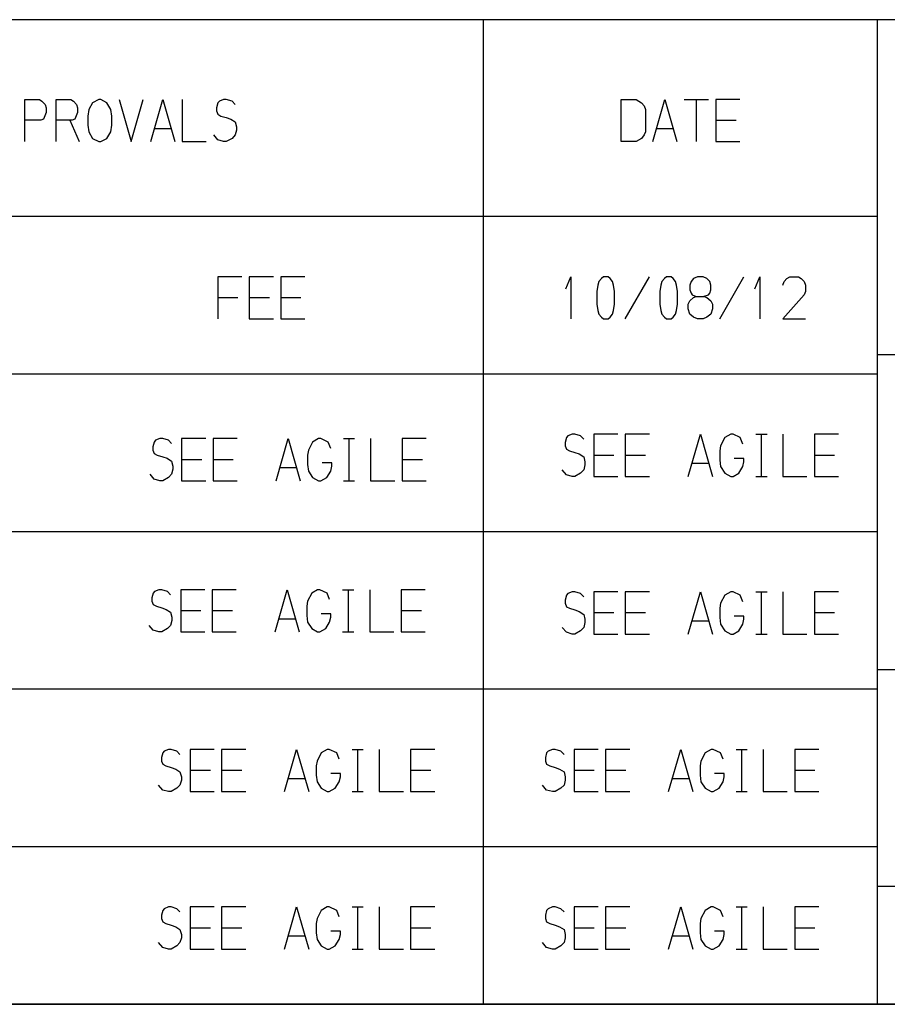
# Model space of a CAD drawing. Extents: x 0 to 1189, y 35 to 806.
# Tile 14 of 22: x 746 to 867, y 62 to 199. Entities that reach past the tile are written whole.
import ezdxf

# ---------------------------------------------------------------- set-up
doc = ezdxf.new("R2010")
doc.units = 0
doc.layers.add('1', color=1, linetype='CONTINUOUS')

msp = doc.modelspace()

# ---------------------------------------------------------------- linework, layer by layer
at = {"layer": '1'}
for p, q in [((1162.45, 199.13), (502.35, 199.13)), ((810.4, 61.63), (810.4, 199.13)), ((865.43, 61.63), (865.43, 199.13)), ((746.32, 182.1), (746.32, 187.98)), ((746.32, 187.98), (748.37, 187.98)), ((748.37, 187.98), (748.72, 187.75)), ((748.72, 187.75), (749.15, 187.3)), ((749.15, 187.3), (749.3, 186.83)), ((750.72, 182.1), (750.72, 187.98)), ((750.72, 187.98), (752.77, 187.98)), ((752.77, 187.98), (753.12, 187.75)), ((753.12, 187.75), (753.55, 187.3)), ((753.55, 187.3), (753.7, 186.83)), ((755.8, 187.53), (755.25, 186.6)), ((756.65, 187.98), (755.8, 187.53)), ((756.95, 187.98), (756.65, 187.98)), ((757.8, 187.53), (756.95, 187.98)), ((758.32, 186.6), (757.8, 187.53)), ((759.52, 187.98), (761.2, 182.1)), ((761.2, 182.1), (762.87, 187.98)), ((763.92, 182.1), (765.6, 187.98)), ((765.6, 187.98), (767.27, 182.1)), ((768.32, 187.98), (768.32, 182.1)), ((773.3, 187.53), (773.1, 186.83)), ((773.5, 187.75), (773.3, 187.53)), ((774.1, 187.98), (773.5, 187.75)), ((774.47, 187.98), (774.1, 187.98)), ((775.27, 187.75), (774.47, 187.98)), ((775.7, 187.3), (775.27, 187.75)), ((829.65, 182.1), (829.65, 187.98)), ((829.65, 187.98), (831.72, 187.98)), ((831.72, 187.98), (832.47, 187.53)), ((832.47, 187.53), (832.82, 187.08)), ((832.82, 187.08), (833.02, 186.6)), ((834.05, 182.1), (835.75, 187.98)), ((835.75, 187.98), (837.42, 182.1)), ((838.45, 187.98), (841.82, 187.98)), ((840.15, 182.1), (840.15, 187.98)), ((846.22, 187.98), (842.85, 187.98)), ((842.85, 187.98), (842.85, 182.1)), ((749.3, 186.15), (748.92, 185.23)), ((749.3, 186.83), (749.3, 186.15)), ((753.7, 186.15), (753.32, 185.23)), ((753.7, 186.83), (753.7, 186.15)), ((755.25, 186.6), (755.12, 185.68)), ((755.12, 185.68), (755.12, 184.4)), ((758.47, 185.68), (758.32, 186.6)), ((758.47, 184.4), (758.47, 185.68)), ((773.1, 186.83), (773.1, 186.38)), ((773.1, 186.38), (773.3, 185.93)), ((773.3, 185.93), (773.72, 185.68)), ((773.72, 185.68), (774.47, 185.45)), ((833.02, 186.6), (833.02, 183.48)), ((748.55, 185.08), (746.32, 185.08)), ((748.92, 185.23), (748.55, 185.08)), ((752.95, 185.08), (750.72, 185.08)), ((752.6, 185.08), (753.9, 182.1)), ((753.32, 185.23), (752.95, 185.08)), ((755.12, 184.4), (755.25, 183.48)), ((758.32, 183.48), (758.47, 184.4)), ((774.47, 185.45), (775.1, 185.23)), ((775.1, 185.23), (775.7, 184.85)), ((775.7, 184.85), (775.9, 184.15)), ((842.85, 185.08), (845.7, 185.08)), ((755.25, 183.48), (755.8, 182.55)), ((757.8, 182.55), (758.32, 183.48)), ((764.42, 183.93), (766.8, 183.93)), ((773.3, 182.33), (772.72, 183.03)), ((775.7, 183.03), (775.27, 182.55)), ((775.9, 183.7), (775.7, 183.03)), ((775.9, 184.15), (775.9, 183.7)), ((832.82, 183.03), (832.47, 182.55)), ((833.02, 183.48), (832.82, 183.03)), ((834.55, 183.93), (836.92, 183.93)), ((755.8, 182.55), (756.65, 182.1)), ((756.65, 182.1), (756.95, 182.1)), ((756.95, 182.1), (757.8, 182.55)), ((768.32, 182.1), (771.67, 182.1)), ((774.1, 182.1), (773.3, 182.33)), ((774.47, 182.1), (774.1, 182.1)), ((775.27, 182.55), (774.47, 182.1)), ((831.72, 182.1), (829.65, 182.1)), ((832.47, 182.55), (831.72, 182.1)), ((842.85, 182.1), (846.22, 182.1)), ((865.43, 171.63), (707.28, 171.63)), ((776.65, 163.23), (773.27, 163.23)), ((773.27, 163.23), (773.27, 157.35)), ((781.05, 163.23), (777.67, 163.23)), ((777.67, 163.23), (777.67, 157.35)), ((785.45, 163.23), (782.07, 163.23)), ((782.07, 163.23), (782.07, 157.35)), ((821.9, 161.55), (822.62, 163.23)), ((822.62, 163.23), (822.62, 157.35)), ((826.52, 162.55), (826.37, 162.08)), ((826.87, 163), (826.52, 162.55)), ((827.17, 163.23), (826.87, 163)), ((827.8, 163.23), (827.17, 163.23)), ((828.07, 163), (827.8, 163.23)), ((828.4, 162.55), (828.07, 163)), ((828.55, 162.08), (828.4, 162.55)), ((830.2, 157.35), (833.57, 163.23)), ((835.32, 162.55), (835.17, 162.08)), ((835.67, 163), (835.32, 162.55)), ((835.97, 163.23), (835.67, 163)), ((836.6, 163.23), (835.97, 163.23)), ((836.87, 163), (836.6, 163.23)), ((837.2, 162.55), (836.87, 163)), ((837.35, 162.08), (837.2, 162.55)), ((839.4, 162.55), (839.2, 162.08)), ((839.72, 163), (839.4, 162.55)), ((840.27, 163.23), (839.72, 163)), ((841.07, 163.23), (840.27, 163.23)), ((841.6, 163), (841.07, 163.23)), ((842, 162.55), (841.6, 163)), ((842.17, 162.08), (842, 162.55)), ((843.4, 157.35), (846.77, 163.23)), ((848.3, 161.55), (849.02, 163.23)), ((849.02, 163.23), (849.02, 157.35)), ((852.22, 162.08), (852.4, 162.55)), ((852.4, 162.55), (852.77, 163)), ((852.77, 163), (853.2, 163.23)), ((853.2, 163.23), (854.4, 163.23)), ((854.4, 163.23), (854.77, 163)), ((854.77, 163), (855.2, 162.55)), ((855.2, 162.55), (855.37, 162.08)), ((826.37, 162.08), (826.22, 161.18)), ((826.22, 161.18), (826.22, 159.4)), ((828.7, 161.18), (828.55, 162.08)), ((828.7, 159.4), (828.7, 161.18)), ((835.17, 162.08), (835.02, 161.18)), ((835.02, 161.18), (835.02, 159.4)), ((837.52, 161.18), (837.35, 162.08)), ((837.52, 159.4), (837.52, 161.18)), ((839.2, 162.08), (839.2, 161.4)), ((839.2, 161.4), (839.4, 160.93)), ((839.4, 160.93), (839.55, 160.7)), ((841.85, 160.7), (842, 160.93)), ((842, 160.93), (842.17, 161.4)), ((842.17, 161.4), (842.17, 162.08)), ((855.37, 161.18), (855.2, 160.7)), ((855.37, 162.08), (855.37, 161.18)), ((773.27, 160.33), (776.1, 160.33)), ((777.67, 160.33), (780.5, 160.33)), ((782.07, 160.33), (784.9, 160.33)), ((839, 159.4), (839.2, 159.88)), ((839.2, 159.88), (839.72, 160.33)), ((839.55, 160.7), (840.12, 160.48)), ((839.72, 160.33), (840.12, 160.48)), ((840.12, 160.48), (841.22, 160.48)), ((841.07, 160.48), (841.85, 160.7)), ((841.22, 160.48), (841.6, 160.33)), ((841.6, 160.33), (842.17, 159.88)), ((842.17, 159.88), (842.37, 159.4)), ((855.2, 160.7), (852.22, 157.35)), ((826.22, 159.4), (826.37, 158.5)), ((826.37, 158.5), (826.52, 158.03)), ((828.4, 158.03), (828.55, 158.5)), ((828.55, 158.5), (828.7, 159.4)), ((835.02, 159.4), (835.17, 158.5)), ((835.17, 158.5), (835.32, 158.03)), ((837.2, 158.03), (837.35, 158.5)), ((837.35, 158.5), (837.52, 159.4)), ((839, 158.73), (839, 159.4)), ((839.2, 158.03), (839, 158.73)), ((842.37, 158.73), (842.17, 158.03)), ((842.37, 159.4), (842.37, 158.73)), ((777.67, 157.35), (781.05, 157.35)), ((782.07, 157.35), (785.45, 157.35)), ((826.52, 158.03), (826.87, 157.58)), ((826.87, 157.58), (827.17, 157.35)), ((827.17, 157.35), (827.8, 157.35)), ((827.8, 157.35), (828.07, 157.58)), ((828.07, 157.58), (828.4, 158.03)), ((835.32, 158.03), (835.67, 157.58)), ((835.67, 157.58), (835.97, 157.35)), ((835.97, 157.35), (836.6, 157.35)), ((836.6, 157.35), (836.87, 157.58)), ((836.87, 157.58), (837.2, 158.03)), ((839.72, 157.58), (839.2, 158.03)), ((840.27, 157.35), (839.72, 157.58)), ((841.07, 157.35), (840.27, 157.35)), ((841.6, 157.58), (841.07, 157.35)), ((842.17, 158.03), (841.6, 157.58)), ((852.22, 157.35), (855.37, 157.35)), ((865.43, 152.38), (1162.45, 152.38)), ((865.43, 149.63), (707.28, 149.63)), ((764.6, 140.4), (764.4, 140.15)), ((765.2, 140.63), (764.6, 140.4)), ((765.6, 140.63), (765.2, 140.63)), ((766.4, 140.4), (765.6, 140.63)), ((766.8, 139.93), (766.4, 140.4)), ((771.6, 140.63), (768.22, 140.63)), ((768.22, 140.63), (768.22, 134.73)), ((776, 140.63), (772.62, 140.63)), ((772.62, 140.63), (772.62, 134.73)), ((781.42, 134.73), (783.12, 140.63)), ((783.12, 140.63), (784.8, 134.73)), ((787.35, 140.63), (786.52, 140.15)), ((787.67, 140.63), (787.35, 140.63)), ((788.7, 140.15), (787.67, 140.63)), ((790.85, 140.63), (792.4, 140.63)), ((791.65, 134.73), (791.65, 140.63)), ((794.62, 140.63), (794.62, 134.73)), ((802.4, 140.63), (799.02, 140.63)), ((799.02, 140.63), (799.02, 134.73)), ((821.97, 140.78), (821.8, 140.08)), ((822.17, 141), (821.97, 140.78)), ((822.77, 141.23), (822.17, 141)), ((823.17, 141.23), (822.77, 141.23)), ((823.97, 141), (823.17, 141.23)), ((824.4, 140.53), (823.97, 141)), ((829.17, 141.23), (825.8, 141.23)), ((825.8, 141.23), (825.8, 135.35)), ((833.57, 141.23), (830.2, 141.23)), ((830.2, 141.23), (830.2, 135.35)), ((839, 135.35), (840.7, 141.23)), ((840.7, 141.23), (842.37, 135.35)), ((844.1, 140.78), (843.52, 139.63)), ((844.95, 141.23), (844.1, 140.78)), ((845.25, 141.23), (844.95, 141.23)), ((846.27, 140.78), (845.25, 141.23)), ((846.62, 139.85), (846.27, 140.78)), ((848.42, 141.23), (850, 141.23)), ((849.22, 135.35), (849.22, 141.23)), ((852.22, 141.23), (852.22, 135.35)), ((859.97, 141.23), (856.62, 141.23)), ((856.62, 141.23), (856.62, 135.35)), ((764.4, 140.15), (764.22, 139.48)), ((764.22, 139.48), (764.22, 139.03)), ((764.22, 139.03), (764.4, 138.55)), ((785.95, 139.03), (785.82, 138.33)), ((786.52, 140.15), (785.95, 139.03)), ((789.05, 139.25), (788.7, 140.15)), ((821.8, 140.08), (821.8, 139.63)), ((821.8, 139.63), (821.97, 139.15)), ((821.97, 139.15), (822.4, 138.93)), ((822.4, 138.93), (823.17, 138.7)), ((843.52, 139.63), (843.4, 138.93)), ((843.4, 138.93), (843.4, 137.63)), ((764.4, 138.55), (764.82, 138.33)), ((764.82, 138.33), (765.6, 138.1)), ((765.6, 138.1), (766.2, 137.88)), ((766.2, 137.88), (766.8, 137.48)), ((768.22, 137.73), (771.05, 137.73)), ((772.62, 137.73), (775.45, 137.73)), ((785.82, 138.33), (785.82, 137.03)), ((799.02, 137.73), (801.87, 137.73)), ((823.17, 138.7), (823.77, 138.48)), ((823.77, 138.48), (824.4, 138.1)), ((824.4, 138.1), (824.57, 137.4)), ((825.8, 138.33), (828.62, 138.33)), ((830.2, 138.33), (833.02, 138.33)), ((843.4, 137.63), (843.52, 136.73)), ((846.77, 137.85), (845.42, 137.85)), ((846.77, 137.4), (846.77, 137.85)), ((856.62, 138.33), (859.45, 138.33)), ((766.8, 137.48), (767, 136.8)), ((767, 136.35), (766.8, 135.65)), ((767, 136.8), (767, 136.35)), ((781.92, 136.58), (784.3, 136.58)), ((785.82, 137.03), (785.95, 136.1)), ((789.2, 137.25), (787.85, 137.25)), ((789.05, 136.1), (789.2, 136.8)), ((789.2, 136.8), (789.2, 137.25)), ((821.97, 135.58), (821.4, 136.25)), ((824.4, 136.25), (823.97, 135.8)), ((824.57, 136.95), (824.4, 136.25)), ((824.57, 137.4), (824.57, 136.95)), ((839.5, 137.18), (841.87, 137.18)), ((843.52, 136.73), (844.1, 135.8)), ((846.07, 135.8), (846.62, 136.73)), ((846.62, 136.73), (846.77, 137.4)), ((764.4, 134.98), (763.82, 135.65)), ((765.2, 134.73), (764.4, 134.98)), ((766.4, 135.2), (765.6, 134.73)), ((766.8, 135.65), (766.4, 135.2)), ((785.95, 136.1), (786.52, 135.2)), ((786.52, 135.2), (787.35, 134.73)), ((787.67, 134.73), (788.5, 135.2)), ((788.5, 135.2), (789.05, 136.1)), ((822.77, 135.35), (821.97, 135.58)), ((823.17, 135.35), (822.77, 135.35)), ((823.97, 135.8), (823.17, 135.35)), ((825.8, 135.35), (829.17, 135.35)), ((830.2, 135.35), (833.57, 135.35)), ((844.1, 135.8), (844.95, 135.35)), ((844.95, 135.35), (845.25, 135.35)), ((845.25, 135.35), (846.07, 135.8)), ((848.42, 135.35), (850, 135.35)), ((852.22, 135.35), (855.57, 135.35)), ((856.62, 135.35), (859.97, 135.35)), ((765.6, 134.73), (765.2, 134.73)), ((768.22, 134.73), (771.6, 134.73)), ((772.62, 134.73), (776, 134.73)), ((787.35, 134.73), (787.67, 134.73)), ((790.85, 134.73), (792.4, 134.73)), ((794.62, 134.73), (798, 134.73)), ((799.02, 134.73), (802.4, 134.73)), ((865.43, 127.63), (707.28, 127.63)), ((764.27, 119.05), (764.07, 118.38)), ((764.07, 118.38), (764.07, 117.93)), ((764.45, 119.3), (764.27, 119.05)), ((765.07, 119.53), (764.45, 119.3)), ((765.45, 119.53), (765.07, 119.53)), ((766.25, 119.3), (765.45, 119.53)), ((766.67, 118.83), (766.25, 119.3)), ((771.45, 119.53), (768.1, 119.53)), ((768.1, 119.53), (768.1, 113.63)), ((775.85, 119.53), (772.5, 119.53)), ((772.5, 119.53), (772.5, 113.63)), ((781.3, 113.63), (782.97, 119.53)), ((782.97, 119.53), (784.65, 113.63)), ((786.4, 119.05), (785.82, 117.93)), ((787.22, 119.53), (786.4, 119.05)), ((787.52, 119.53), (787.22, 119.53)), ((788.57, 119.05), (787.52, 119.53)), ((788.9, 118.15), (788.57, 119.05)), ((790.72, 119.53), (792.27, 119.53)), ((791.52, 113.63), (791.52, 119.53)), ((794.5, 119.53), (794.5, 113.63)), ((802.27, 119.53), (798.9, 119.53)), ((798.9, 119.53), (798.9, 113.63)), ((821.97, 118.75), (821.8, 118.08)), ((822.17, 119), (821.97, 118.75)), ((822.77, 119.23), (822.17, 119)), ((823.17, 119.23), (822.77, 119.23)), ((823.97, 119), (823.17, 119.23)), ((824.4, 118.53), (823.97, 119)), ((829.17, 119.23), (825.8, 119.23)), ((825.8, 119.23), (825.8, 113.33)), ((833.57, 119.23), (830.2, 119.23)), ((830.2, 119.23), (830.2, 113.33)), ((839, 113.33), (840.7, 119.23)), ((840.7, 119.23), (842.37, 113.33)), ((844.1, 118.75), (843.52, 117.63)), ((844.95, 119.23), (844.1, 118.75)), ((845.25, 119.23), (844.95, 119.23)), ((846.27, 118.75), (845.25, 119.23)), ((846.62, 117.85), (846.27, 118.75)), ((848.42, 119.23), (850, 119.23)), ((849.22, 113.33), (849.22, 119.23)), ((852.22, 119.23), (852.22, 113.33)), ((859.97, 119.23), (856.62, 119.23)), ((856.62, 119.23), (856.62, 113.33)), ((764.07, 117.93), (764.27, 117.45)), ((764.27, 117.45), (764.7, 117.23)), ((764.7, 117.23), (765.45, 117)), ((765.45, 117), (766.07, 116.78)), ((785.82, 117.93), (785.7, 117.23)), ((785.7, 117.23), (785.7, 115.93)), ((821.8, 118.08), (821.8, 117.63)), ((821.8, 117.63), (821.97, 117.15)), ((821.97, 117.15), (822.4, 116.93)), ((822.4, 116.93), (823.17, 116.7)), ((843.52, 117.63), (843.4, 116.93)), ((843.4, 116.93), (843.4, 115.63)), ((766.07, 116.78), (766.67, 116.38)), ((766.67, 116.38), (766.87, 115.7)), ((766.87, 115.7), (766.87, 115.25)), ((768.1, 116.63), (770.92, 116.63)), ((772.5, 116.63), (775.32, 116.63)), ((785.7, 115.93), (785.82, 115)), ((789.07, 116.15), (787.72, 116.15)), ((788.9, 115), (789.07, 115.7)), ((789.07, 115.7), (789.07, 116.15)), ((798.9, 116.63), (801.72, 116.63)), ((823.17, 116.7), (823.77, 116.48)), ((823.77, 116.48), (824.4, 116.08)), ((824.4, 116.08), (824.57, 115.4)), ((825.8, 116.33), (828.62, 116.33)), ((830.2, 116.33), (833.02, 116.33)), ((843.4, 115.63), (843.52, 114.7)), ((846.77, 115.85), (845.42, 115.85)), ((846.77, 115.4), (846.77, 115.85)), ((856.62, 116.33), (859.45, 116.33)), ((764.27, 113.88), (763.7, 114.55)), ((766.67, 114.55), (766.25, 114.1)), ((766.87, 115.25), (766.67, 114.55)), ((781.8, 115.48), (784.17, 115.48)), ((785.82, 115), (786.4, 114.1)), ((788.37, 114.1), (788.9, 115)), ((821.97, 113.58), (821.4, 114.25)), ((824.4, 114.25), (823.97, 113.8)), ((824.57, 114.95), (824.4, 114.25)), ((824.57, 115.4), (824.57, 114.95)), ((839.5, 115.18), (841.87, 115.18)), ((843.52, 114.7), (844.1, 113.8)), ((846.07, 113.8), (846.62, 114.7)), ((846.62, 114.7), (846.77, 115.4)), ((765.07, 113.63), (764.27, 113.88)), ((765.45, 113.63), (765.07, 113.63)), ((766.25, 114.1), (765.45, 113.63)), ((768.1, 113.63), (771.45, 113.63)), ((772.5, 113.63), (775.85, 113.63)), ((786.4, 114.1), (787.22, 113.63)), ((787.22, 113.63), (787.52, 113.63)), ((787.52, 113.63), (788.37, 114.1)), ((790.72, 113.63), (792.27, 113.63)), ((794.5, 113.63), (797.87, 113.63)), ((798.9, 113.63), (802.27, 113.63)), ((822.77, 113.33), (821.97, 113.58)), ((823.17, 113.33), (822.77, 113.33)), ((823.97, 113.8), (823.17, 113.33)), ((825.8, 113.33), (829.17, 113.33)), ((830.2, 113.33), (833.57, 113.33)), ((844.1, 113.8), (844.95, 113.33)), ((844.95, 113.33), (845.25, 113.33)), ((845.25, 113.33), (846.07, 113.8)), ((848.42, 113.33), (850, 113.33)), ((852.22, 113.33), (855.57, 113.33)), ((856.62, 113.33), (859.97, 113.33)), ((865.43, 108.38), (1162.45, 108.38)), ((865.43, 105.63), (707.28, 105.63)), ((765.6, 96.75), (765.4, 96.08)), ((765.8, 96.98), (765.6, 96.75)), ((766.4, 97.23), (765.8, 96.98)), ((766.77, 97.23), (766.4, 97.23)), ((767.57, 96.98), (766.77, 97.23)), ((768, 96.53), (767.57, 96.98)), ((772.77, 97.23), (769.42, 97.23)), ((769.42, 97.23), (769.42, 91.33)), ((777.2, 97.23), (773.82, 97.23)), ((773.82, 97.23), (773.82, 91.33)), ((782.62, 91.33), (784.3, 97.23)), ((784.3, 97.23), (786, 91.33)), ((787.72, 96.75), (787.15, 95.6)), ((788.55, 97.23), (787.72, 96.75)), ((788.85, 97.23), (788.55, 97.23)), ((789.9, 96.75), (788.85, 97.23)), ((790.22, 95.85), (789.9, 96.75)), ((792.05, 97.23), (793.6, 97.23)), ((792.85, 91.33), (792.85, 97.23)), ((795.82, 97.23), (795.82, 91.33)), ((803.6, 97.23), (800.22, 97.23)), ((800.22, 97.23), (800.22, 91.33)), ((819.22, 96.75), (819.05, 96.08)), ((819.42, 96.98), (819.22, 96.75)), ((820.02, 97.23), (819.42, 96.98)), ((820.42, 97.23), (820.02, 97.23)), ((821.22, 96.98), (820.42, 97.23)), ((821.65, 96.53), (821.22, 96.98)), ((826.42, 97.23), (823.05, 97.23)), ((823.05, 97.23), (823.05, 91.33)), ((830.82, 97.23), (827.45, 97.23)), ((827.45, 97.23), (827.45, 91.33)), ((836.25, 91.33), (837.95, 97.23)), ((837.95, 97.23), (839.62, 91.33)), ((841.35, 96.75), (840.77, 95.6)), ((842.2, 97.23), (841.35, 96.75)), ((842.5, 97.23), (842.2, 97.23)), ((843.52, 96.75), (842.5, 97.23)), ((843.87, 95.85), (843.52, 96.75)), ((845.67, 97.23), (847.25, 97.23)), ((846.47, 91.33), (846.47, 97.23)), ((849.47, 97.23), (849.47, 91.33)), ((857.22, 97.23), (853.87, 97.23)), ((853.87, 97.23), (853.87, 91.33)), ((765.4, 96.08), (765.4, 95.6)), ((765.4, 95.6), (765.6, 95.15)), ((765.6, 95.15), (766.02, 94.93)), ((766.02, 94.93), (766.77, 94.7)), ((787.15, 95.6), (787.02, 94.93)), ((787.02, 94.93), (787.02, 93.63)), ((819.05, 96.08), (819.05, 95.6)), ((819.05, 95.6), (819.22, 95.15)), ((819.22, 95.15), (819.65, 94.93)), ((819.65, 94.93), (820.42, 94.7)), ((840.77, 95.6), (840.65, 94.93)), ((840.65, 94.93), (840.65, 93.63)), ((766.77, 94.7), (767.4, 94.48)), ((767.4, 94.48), (768, 94.08)), ((768, 94.08), (768.2, 93.4)), ((769.42, 94.33), (772.25, 94.33)), ((773.82, 94.33), (776.65, 94.33)), ((787.02, 93.63), (787.15, 92.7)), ((790.4, 93.85), (789.05, 93.85)), ((790.4, 93.4), (790.4, 93.85)), ((800.22, 94.33), (803.05, 94.33)), ((820.42, 94.7), (821.02, 94.48)), ((821.02, 94.48), (821.65, 94.08)), ((821.65, 94.08), (821.82, 93.4)), ((823.05, 94.33), (825.87, 94.33)), ((827.45, 94.33), (830.27, 94.33)), ((840.65, 93.63), (840.77, 92.7)), ((844.02, 93.85), (842.67, 93.85)), ((844.02, 93.4), (844.02, 93.85)), ((853.87, 94.33), (856.7, 94.33)), ((765.6, 91.55), (765.02, 92.25)), ((768, 92.25), (767.57, 91.8)), ((768.2, 92.95), (768, 92.25)), ((768.2, 93.4), (768.2, 92.95)), ((783.12, 93.18), (785.5, 93.18)), ((787.15, 92.7), (787.72, 91.8)), ((789.7, 91.8), (790.22, 92.7)), ((790.22, 92.7), (790.4, 93.4)), ((819.22, 91.55), (818.65, 92.25)), ((821.65, 92.25), (821.22, 91.8)), ((821.82, 92.95), (821.65, 92.25)), ((821.82, 93.4), (821.82, 92.95)), ((836.75, 93.18), (839.12, 93.18)), ((840.77, 92.7), (841.35, 91.8)), ((843.32, 91.8), (843.87, 92.7)), ((843.87, 92.7), (844.02, 93.4)), ((766.4, 91.33), (765.6, 91.55)), ((766.77, 91.33), (766.4, 91.33)), ((767.57, 91.8), (766.77, 91.33)), ((769.42, 91.33), (772.77, 91.33)), ((773.82, 91.33), (777.2, 91.33)), ((787.72, 91.8), (788.55, 91.33)), ((788.55, 91.33), (788.85, 91.33)), ((788.85, 91.33), (789.7, 91.8)), ((792.05, 91.33), (793.6, 91.33)), ((795.82, 91.33), (799.2, 91.33)), ((800.22, 91.33), (803.6, 91.33)), ((820.02, 91.33), (819.22, 91.55)), ((820.42, 91.33), (820.02, 91.33)), ((821.22, 91.8), (820.42, 91.33)), ((823.05, 91.33), (826.42, 91.33)), ((827.45, 91.33), (830.82, 91.33)), ((841.35, 91.8), (842.2, 91.33)), ((842.2, 91.33), (842.5, 91.33)), ((842.5, 91.33), (843.32, 91.8)), ((845.67, 91.33), (847.25, 91.33)), ((849.47, 91.33), (852.82, 91.33)), ((853.87, 91.33), (857.22, 91.33)), ((865.43, 83.63), (707.28, 83.63)), ((865.43, 78.13), (1162.45, 78.13)), ((765.6, 74.75), (765.4, 74.08)), ((765.8, 74.98), (765.6, 74.75)), ((766.4, 75.23), (765.8, 74.98)), ((766.77, 75.23), (766.4, 75.23)), ((767.57, 74.98), (766.77, 75.23)), ((768, 74.53), (767.57, 74.98)), ((772.77, 75.23), (769.42, 75.23)), ((769.42, 75.23), (769.42, 69.33)), ((777.2, 75.23), (773.82, 75.23)), ((773.82, 75.23), (773.82, 69.33)), ((782.62, 69.33), (784.3, 75.23)), ((784.3, 75.23), (786, 69.33)), ((787.72, 74.75), (787.15, 73.6)), ((788.55, 75.23), (787.72, 74.75)), ((788.85, 75.23), (788.55, 75.23)), ((789.9, 74.75), (788.85, 75.23)), ((790.22, 73.85), (789.9, 74.75)), ((792.05, 75.23), (793.6, 75.23)), ((792.85, 69.33), (792.85, 75.23)), ((795.82, 75.23), (795.82, 69.33)), ((803.6, 75.23), (800.22, 75.23)), ((800.22, 75.23), (800.22, 69.33)), ((819.22, 74.75), (819.05, 74.08)), ((819.42, 74.98), (819.22, 74.75)), ((820.02, 75.23), (819.42, 74.98)), ((820.42, 75.23), (820.02, 75.23)), ((821.22, 74.98), (820.42, 75.23)), ((821.65, 74.53), (821.22, 74.98)), ((826.42, 75.23), (823.05, 75.23)), ((823.05, 75.23), (823.05, 69.33)), ((830.82, 75.23), (827.45, 75.23)), ((827.45, 75.23), (827.45, 69.33)), ((836.25, 69.33), (837.95, 75.23)), ((837.95, 75.23), (839.62, 69.33)), ((841.35, 74.75), (840.77, 73.6)), ((842.2, 75.23), (841.35, 74.75)), ((842.5, 75.23), (842.2, 75.23)), ((843.52, 74.75), (842.5, 75.23)), ((843.87, 73.85), (843.52, 74.75)), ((845.67, 75.23), (847.25, 75.23)), ((846.47, 69.33), (846.47, 75.23)), ((849.47, 75.23), (849.47, 69.33)), ((857.22, 75.23), (853.87, 75.23)), ((853.87, 75.23), (853.87, 69.33)), ((765.4, 74.08), (765.4, 73.6)), ((765.4, 73.6), (765.6, 73.15)), ((765.6, 73.15), (766.02, 72.93)), ((766.02, 72.93), (766.77, 72.7)), ((787.15, 73.6), (787.02, 72.93)), ((787.02, 72.93), (787.02, 71.63)), ((819.05, 74.08), (819.05, 73.6)), ((819.05, 73.6), (819.22, 73.15)), ((819.22, 73.15), (819.65, 72.93)), ((819.65, 72.93), (820.42, 72.7)), ((840.77, 73.6), (840.65, 72.93)), ((840.65, 72.93), (840.65, 71.63)), ((766.77, 72.7), (767.4, 72.45)), ((767.4, 72.45), (768, 72.08)), ((768, 72.08), (768.2, 71.4)), ((769.42, 72.3), (772.25, 72.3)), ((773.82, 72.3), (776.65, 72.3)), ((787.02, 71.63), (787.15, 70.7)), ((790.4, 71.85), (789.05, 71.85)), ((790.4, 71.4), (790.4, 71.85)), ((800.22, 72.3), (803.05, 72.3)), ((820.42, 72.7), (821.02, 72.45)), ((821.02, 72.45), (821.65, 72.08)), ((821.65, 72.08), (821.82, 71.4)), ((823.05, 72.3), (825.87, 72.3)), ((827.45, 72.3), (830.27, 72.3)), ((840.65, 71.63), (840.77, 70.7)), ((844.02, 71.85), (842.67, 71.85)), ((844.02, 71.4), (844.02, 71.85)), ((853.87, 72.3), (856.7, 72.3)), ((765.6, 69.55), (765.02, 70.25)), ((768, 70.25), (767.57, 69.8)), ((768.2, 70.93), (768, 70.25)), ((768.2, 71.4), (768.2, 70.93)), ((783.12, 71.18), (785.5, 71.18)), ((787.15, 70.7), (787.72, 69.8)), ((789.7, 69.8), (790.22, 70.7)), ((790.22, 70.7), (790.4, 71.4)), ((819.22, 69.55), (818.65, 70.25)), ((821.65, 70.25), (821.22, 69.8)), ((821.82, 70.93), (821.65, 70.25)), ((821.82, 71.4), (821.82, 70.93)), ((836.75, 71.18), (839.12, 71.18)), ((840.77, 70.7), (841.35, 69.8)), ((843.32, 69.8), (843.87, 70.7)), ((843.87, 70.7), (844.02, 71.4)), ((766.4, 69.33), (765.6, 69.55)), ((766.77, 69.33), (766.4, 69.33)), ((767.57, 69.8), (766.77, 69.33)), ((769.42, 69.33), (772.77, 69.33)), ((773.82, 69.33), (777.2, 69.33)), ((787.72, 69.8), (788.55, 69.33)), ((788.55, 69.33), (788.85, 69.33)), ((788.85, 69.33), (789.7, 69.8)), ((792.05, 69.33), (793.6, 69.33)), ((795.82, 69.33), (799.2, 69.33)), ((800.22, 69.33), (803.6, 69.33)), ((820.02, 69.33), (819.22, 69.55)), ((820.42, 69.33), (820.02, 69.33)), ((821.22, 69.8), (820.42, 69.33)), ((823.05, 69.33), (826.42, 69.33)), ((827.45, 69.33), (830.82, 69.33)), ((841.35, 69.8), (842.2, 69.33)), ((842.2, 69.33), (842.5, 69.33)), ((842.5, 69.33), (843.32, 69.8)), ((845.67, 69.33), (847.25, 69.33)), ((849.47, 69.33), (852.82, 69.33)), ((853.87, 69.33), (857.22, 69.33)), ((1162.45, 61.63), (26.55, 61.63)), ((502.35, 61.63), (1162.45, 61.63))]:
    msp.add_line(p, q, dxfattribs=at)

doc.saveas('drawing.dxf')
